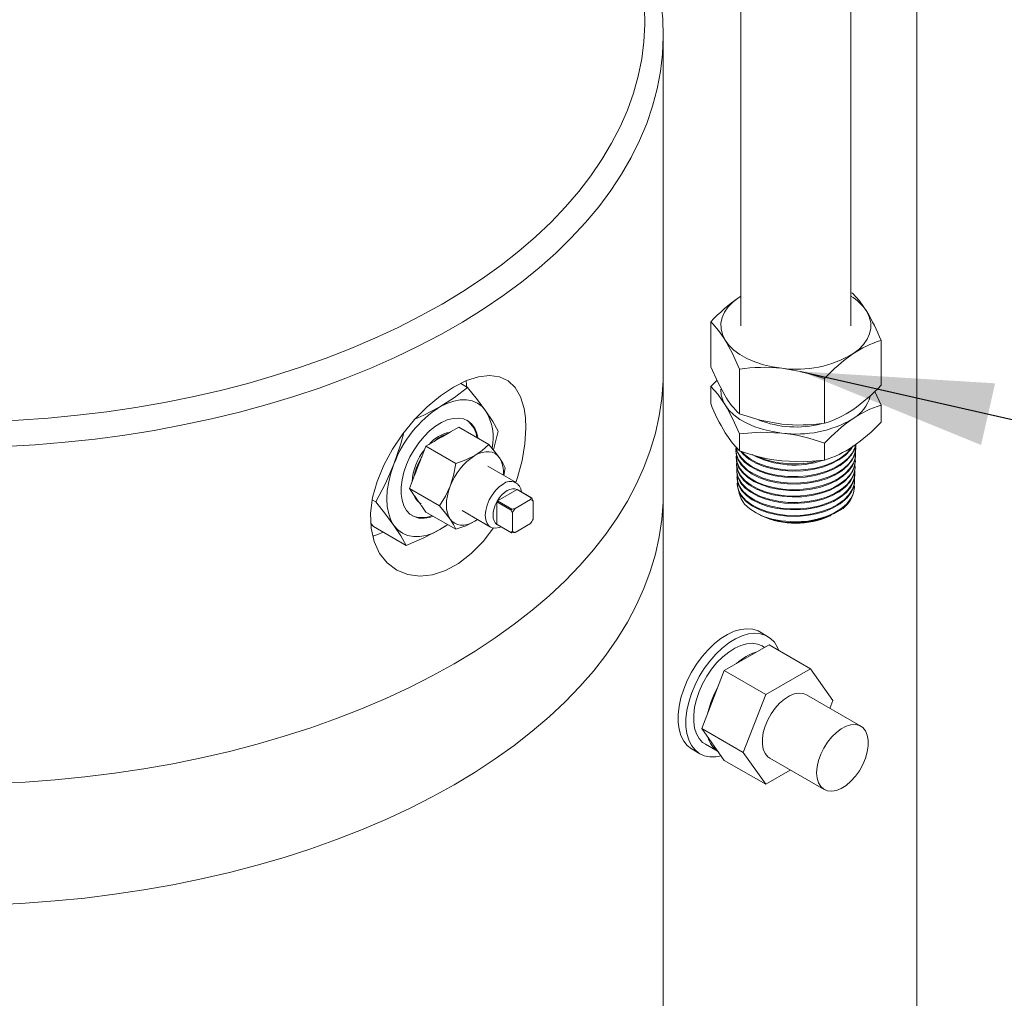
# Model space of a CAD drawing. Header units: millimetres. Extents: x 525 to 29324, y 175 to 20618.
# Tile 62 of 256: x 2605 to 3233, y 15739 to 16363. Entities that reach past the tile are written whole.
import ezdxf

# ---------------------------------------------------------------- set-up
doc = ezdxf.new("R2010")
doc.units = ezdxf.units.MM
doc.linetypes.add('SLD-Continua', pattern=[0])
doc.layers.add('COTAS', color=1, linetype='SLD-Continua')
doc.styles.get("Standard").update_dxf_attribs({"font": 'ARIALN.TTF'})
doc.dimstyles.new('SLDDIMSTYLE0', dxfattribs={"dimtxt": 0.18, "dimasz": 122.5, "dimexe": 0, "dimexo": 0.0625, "dimgap": 0, "dimtad": 0, "dimtih": 1, "dimtoh": 1, "dimdec": 0, "dimrnd": 1e-09, "dimzin": 0, "dimdsep": 46, "dimtxsty": 'Standard', "dimsah": 1, "dimcen": 0.09, "dimadec": 0, "dimazin": 0, "dimtfac": 122.5, "dimtdec": 0, "dimtofl": 0, "dimtmove": 0, "dimatfit": 3, "dimfxl": 1, "dimfrac": 2, "dimtolj": 1, "dimtzin": 0, "dimarcsym": 0})

msp = doc.modelspace()

# ---------------------------------------------------------------- linework, layer by layer
at = {"color": 7, "linetype": 'SLD-Continua', "lineweight": 18, "ltscale": 35}
for p, q in [((3177.08, 18254.45), (3177.08, 15037.99)), ((3134.88, 16167.82), (3134.88, 18230.1)), ((3064.88, 18189.69), (3064.88, 16167.82)), ((3015.36, 16138.17), (3015.36, 16352.75)), ((3064.88, 16186.64), (3063.61, 16185.82)), ((3063.61, 16185.82), (3064.88, 16186.62)), ((3134.88, 16188.82), (3135.89, 16188.51)), ((3045.61, 16141.66), (3045.61, 16170.25)), ((3154.16, 16129.83), (3154.16, 16158.42)), ((3015.36, 16061.04), (3015.36, 16138.17)), ((3063.87, 16111.57), (3063.87, 16140.16)), ((2886.24, 16130.96), (2890.64, 16128.42)), ((3045.61, 16128.97), (3045.61, 16118.16)), ((3118.15, 16105.65), (3118.15, 16134.24)), ((3154.16, 16117.14), (3150.18, 16125.95)), ((3154.16, 16117.14), (3154.16, 16106.33)), ((2885.06, 16103.09), (2904.15, 16092.07)), ((2907.07, 16088.69), (2910.17, 16100.64)), ((3063.87, 16098.88), (3063.87, 16088.07)), ((2864.1, 16091), (2883.19, 16079.98)), ((3118.15, 16092.96), (3118.15, 16082.16)), ((3061.7, 16088.02), (3061.72, 16087.43)), ((3137.96, 16085.3), (3137.99, 16085.89)), ((3138.12, 16089.51), (3138.15, 16090.09)), ((3061.86, 16083.82), (3061.88, 16083.22)), ((3062.02, 16079.61), (3062.04, 16079.02)), ((3137.8, 16081.09), (3137.83, 16081.68)), ((2921.61, 16067.8), (2903.46, 16078.28)), ((2914.63, 16077.16), (2913.69, 16072.37)), ((3062.18, 16075.4), (3062.2, 16074.81)), ((3137.48, 16072.68), (3137.51, 16073.27)), ((3137.64, 16076.89), (3137.67, 16077.48)), ((3062.34, 16071.2), (3062.36, 16070.61)), ((3062.5, 16066.99), (3062.52, 16066.4)), ((3137.32, 16068.47), (3137.34, 16069.06)), ((2853.63, 16063.99), (2872.71, 16052.97)), ((2909.69, 16056.25), (2922.14, 16063.44)), ((2922.14, 16063.44), (2931.22, 16058.2)), ((2931.41, 16058.1), (2922.33, 16063.34)), ((3015.36, 14313.17), (3015.36, 16061.04)), ((3137.16, 16064.27), (3137.18, 16064.86)), ((2829.92, 16056.78), (2832.06, 16055.54)), ((2909.32, 16055.61), (2909.32, 16041.22)), ((2918.39, 16050.37), (2909.32, 16055.61)), ((2909.69, 16056.25), (2918.76, 16051.01)), ((2920.87, 16051.27), (2930.77, 16056.99)), ((2931.22, 16058.2), (2930.77, 16056.99)), ((2931.59, 16057.99), (2932.42, 16056.04)), ((2932.42, 16056.04), (2932.42, 16044.6)), ((2864.1, 16049.08), (2883.19, 16038.06)), ((2887.13, 16049.99), (2905.28, 16039.51)), ((2919.22, 16048.42), (2918.39, 16050.37)), ((2918.76, 16051.01), (2920.87, 16051.27)), ((2919.22, 16048.42), (2919.22, 16036.98)), ((3075.62, 16047.95), (3078.04, 16046.72)), ((3121.72, 16046.72), (3122.39, 16047.06)), ((3124.12, 16047.93), (3124.43, 16048.09)), ((2830.65, 16039.85), (2829.06, 16041.8)), ((2873.02, 16037.93), (2877.95, 16041.09)), ((2896.96, 16044.31), (2895.29, 16043.17)), ((2897.03, 16044.27), (2895.29, 16043.17)), ((2918.39, 16035.98), (2909.32, 16041.22)), ((2909.5, 16041.11), (2918.57, 16035.87)), ((2920.87, 16036.03), (2930.77, 16041.75)), ((2830.65, 16039.85), (2851.59, 16027.76)), ((2919.22, 16036.98), (2918.39, 16035.98)), ((2920.87, 16036.03), (2918.76, 16035.77)), ((3081.87, 15969.82), (3076.92, 15972.68)), ((3081.87, 15969.82), (3076.92, 15972.68)), ((3081.87, 15969.82), (3076.92, 15972.68)), ((3054.24, 15948.01), (3082.82, 15964.51)), ((3054.24, 15948.01), (3082.82, 15964.51)), ((3054.24, 15948.01), (3082.82, 15964.51)), ((3079.95, 15962.85), (3078.37, 15963.76)), ((3079.95, 15962.85), (3078.37, 15963.76)), ((3079.95, 15962.85), (3078.37, 15963.76)), ((3082.82, 15964.51), (3109.22, 15949.27)), ((3082.82, 15964.51), (3109.22, 15949.27)), ((3082.82, 15964.51), (3109.22, 15949.27)), ((3039.96, 15911.18), (3054.24, 15948.01)), ((3039.96, 15911.18), (3054.24, 15948.01)), ((3039.96, 15911.18), (3054.24, 15948.01)), ((3054.24, 15948.01), (3080.64, 15932.77)), ((3054.24, 15948.01), (3080.64, 15932.77)), ((3054.24, 15948.01), (3080.64, 15932.77)), ((3080.64, 15932.77), (3109.22, 15949.27)), ((3080.64, 15932.77), (3109.22, 15949.27)), ((3080.64, 15932.77), (3109.22, 15949.27)), ((3109.22, 15949.27), (3123.51, 15928.94)), ((3109.22, 15949.27), (3123.51, 15928.94)), ((3109.22, 15949.27), (3123.51, 15928.94)), ((3066.35, 15895.94), (3080.64, 15932.77)), ((3066.35, 15895.94), (3080.64, 15932.77)), ((3066.35, 15895.94), (3080.64, 15932.77)), ((3141.25, 15912.64), (3106.6, 15932.65)), ((3141.25, 15912.64), (3106.6, 15932.65)), ((3141.25, 15912.64), (3106.6, 15932.65)), ((3123.51, 15928.94), (3121.59, 15923.99)), ((3123.51, 15928.94), (3121.59, 15923.99)), ((3123.51, 15928.94), (3121.59, 15923.99)), ((3039.96, 15911.18), (3066.35, 15895.94)), ((3054.24, 15890.85), (3039.96, 15911.18)), ((3039.96, 15911.18), (3066.35, 15895.94)), ((3054.24, 15890.85), (3039.96, 15911.18)), ((3039.96, 15911.18), (3066.35, 15895.94)), ((3054.24, 15890.85), (3039.96, 15911.18)), ((3033.75, 15897.91), (3038.7, 15895.06)), ((3033.75, 15897.91), (3038.7, 15895.06)), ((3033.75, 15897.91), (3038.7, 15895.06)), ((3042.2, 15901.12), (3050.32, 15896.43)), ((3042.2, 15901.12), (3050.32, 15896.43)), ((3042.2, 15901.12), (3050.32, 15896.43)), ((3054.24, 15890.85), (3080.64, 15875.61)), ((3054.24, 15890.85), (3080.64, 15875.61)), ((3054.24, 15890.85), (3080.64, 15875.61)), ((3080.64, 15875.61), (3066.35, 15895.94)), ((3080.64, 15875.61), (3066.35, 15895.94)), ((3080.64, 15875.61), (3066.35, 15895.94)), ((3083.27, 15892.23), (3117.91, 15872.23)), ((3083.27, 15892.23), (3117.91, 15872.23)), ((3083.27, 15892.23), (3117.91, 15872.23)), ((3096.35, 15884.68), (3080.64, 15875.61)), ((3096.35, 15884.68), (3080.64, 15875.61)), ((3096.35, 15884.68), (3080.64, 15875.61))]:
    msp.add_line(p, q, dxfattribs=at)
at = {"color": 7, "linetype": 'SLD-Continua', "lineweight": 18, "ltscale": 35, "flags": 128}
for points in [[(2363.73, 16132.89), (2380.99, 16128.22), (2398.58, 16123.99), (2416.47, 16120.2), (2434.62, 16116.85), (2453.01, 16113.96), (2471.59, 16111.52), (2490.34, 16109.55), (2509.22, 16108.05), (2528.19, 16107.02), (2547.22, 16106.45), (2566.28, 16106.37), (2585.32, 16106.75), (2604.32, 16107.6), (2623.24, 16108.93), (2642.04, 16110.72), (2660.69, 16112.98), (2679.16, 16115.7), (2697.4, 16118.88), (2715.39, 16122.5), (2733.1, 16126.57), (2750.49, 16131.07), (2767.52, 16136), (2784.18, 16141.35), (2800.41, 16147.11), (2816.21, 16153.26), (2831.53, 16159.8), (2846.36, 16166.72), (2860.65, 16173.99), (2874.39, 16181.62), (2887.55, 16189.57), (2900.1, 16197.85), (2912.03, 16206.43), (2923.3, 16215.3), (2933.91, 16224.44), (2943.82, 16233.83), (2953.03, 16243.47), (2961.51, 16253.32), (2969.25, 16263.37), (2976.24, 16273.61), (2982.45, 16284.01), (2987.89, 16294.55), (2992.54, 16305.22), (2996.38, 16315.99), (2999.43, 16326.85), (3001.66, 16337.78), (3003.07, 16348.75), (3003.67, 16359.74), (3003.45, 16370.75), (3002.41, 16381.73), (3000.55, 16392.68), (2997.88, 16403.57), (2994.4, 16414.39), (2990.12, 16425.11), (2985.05, 16435.71), (2979.19, 16446.18), (2972.56, 16456.49), (2965.16, 16466.63), (2957.02, 16476.58), (2948.14, 16486.31), (2938.55, 16495.82), (2928.26, 16505.08), (2917.29, 16514.07), (2905.66, 16522.79), (2893.39, 16531.21), (2880.51, 16539.31), (2867.03, 16547.09), (2852.99, 16554.53), (2838.41, 16561.61), (2823.31, 16568.32), (2807.73, 16574.66), (2791.69, 16580.6), (2775.23, 16586.14), (2758.36, 16591.26), (2741.13, 16595.96), (2723.57, 16600.23), (2705.7, 16604.06), (2687.57, 16607.44), (2669.2, 16610.37), (2650.63, 16612.84), (2631.9, 16614.85), (2613.03, 16616.39), (2594.06, 16617.46), (2575.04, 16618.06), (2555.98, 16618.19), (2536.93, 16617.85), (2517.93, 16617.03), (2499, 16615.74), (2480.19, 16613.98), (2461.53, 16611.76), (2443.05, 16609.08), (2424.78, 16605.94), (2406.77, 16602.35), (2389.04, 16598.32), (2371.62, 16593.85), (2354.56, 16588.96), (2337.87, 16583.64), (2321.6, 16577.92), (2305.77, 16571.8), (2290.41, 16565.29), (2275.54, 16558.4), (2261.2, 16551.15), (2247.42, 16543.56), (2234.21, 16535.63), (2221.61, 16527.38), (2209.63, 16518.82), (2198.3, 16509.97), (2187.64, 16500.85), (2177.67, 16491.48), (2168.41, 16481.87), (2159.86, 16472.03), (2152.06, 16461.99), (2145.02, 16451.77), (2138.74, 16441.39), (2133.24, 16430.85), (2128.53, 16420.19), (2124.62, 16409.43), (2121.51, 16398.57), (2119.21, 16387.65), (2117.73, 16376.68), (2117.07, 16365.69), (2117.22, 16354.69), (2118.19, 16343.7), (2119.99, 16332.75), (2122.59, 16321.85), (2126, 16311.03), (2130.22, 16300.3), (2135.23, 16289.69), (2141.03, 16279.21), (2147.6, 16268.88), (2154.93, 16258.73), (2163.01, 16248.76)], [(2882.15, 16538.45), (2888.87, 16534.48), (2901.97, 16526.24), (2914.46, 16517.69), (2926.3, 16508.84), (2937.48, 16499.7), (2947.98, 16490.3), (2957.77, 16480.65), (2966.84, 16470.77), (2975.18, 16460.67), (2982.76, 16450.38), (2989.58, 16439.91), (2995.62, 16429.28), (3000.87, 16418.51), (3005.32, 16407.63), (3008.96, 16396.64), (3011.79, 16385.58), (3013.8, 16374.45), (3014.99, 16363.29), (3015.36, 16352.1), (3014.9, 16340.92), (3013.61, 16329.76), (3011.51, 16318.64), (3008.58, 16307.59), (3004.85, 16296.61), (3000.3, 16285.74), (2994.96, 16274.99), (2988.84, 16264.38), (2981.93, 16253.93), (2974.26, 16243.65), (2965.84, 16233.58), (2956.68, 16223.72), (2946.81, 16214.1), (2936.23, 16204.73), (2924.98, 16195.62), (2913.06, 16186.81), (2900.5, 16178.29), (2887.33, 16170.09), (2873.56, 16162.22), (2859.23, 16154.69), (2844.35, 16147.53), (2828.96, 16140.73), (2813.08, 16134.32), (2796.74, 16128.31), (2779.97, 16122.7), (2762.81, 16117.51), (2745.28, 16112.75), (2727.41, 16108.42), (2709.24, 16104.54), (2690.8, 16101.11), (2672.13, 16098.13), (2653.25, 16095.61), (2634.2, 16093.56), (2615.02, 16091.98), (2595.74, 16090.88), (2576.4, 16090.24), (2557.02, 16090.09), (2537.66, 16090.41), (2518.33, 16091.2), (2499.08, 16092.47), (2479.94, 16094.22), (2460.95, 16096.43), (2442.14, 16099.1), (2423.54, 16102.24), (2405.19, 16105.83), (2387.12, 16109.87)], [(3063.61, 16185.82), (3059.85, 16182.94), (3056.78, 16179.79), (3054.44, 16176.44), (3052.88, 16172.94), (3052.12, 16169.36), (3052.18, 16165.75), (3053.06, 16162.17), (3054.74, 16158.69)], [(3135.89, 16188.51), (3140.37, 16183.67), (3145.02, 16176.95)], [(3136.15, 16149.82), (3139.91, 16152.71), (3142.99, 16155.85), (3145.32, 16159.2), (3146.89, 16162.7), (3147.64, 16166.28), (3147.58, 16169.9), (3146.7, 16173.47), (3145.02, 16176.95)], [(3054.74, 16158.69), (3057.19, 16155.37), (3060.37, 16152.26), (3064.23, 16149.41), (3068.7, 16146.88), (3073.7, 16144.71), (3079.15, 16142.94), (3084.95, 16141.59), (3091.01, 16140.69)], [(3063.87, 16140.16), (3059.4, 16150.06), (3054.74, 16158.69)], [(3045.61, 16141.66), (3050.08, 16131.76), (3054.74, 16123.13)], [(3015.36, 16138.17), (3015.26, 16132.59), (3014.44, 16121.45), (3012.8, 16110.34), (3010.35, 16099.28), (3007.08, 16088.29), (3003.01, 16077.39), (2998.14, 16066.6), (2992.49, 16055.94), (2986.05, 16045.43), (2978.85, 16035.08), (2970.9, 16024.92), (2962.2, 16014.96), (2952.78, 16005.23), (2942.65, 15995.73), (2931.84, 15986.49), (2920.35, 15977.53), (2908.22, 15968.85), (2895.46, 15960.48), (2882.09, 15952.43), (2868.15, 15944.72), (2853.65, 15937.35), (2838.62, 15930.35), (2823.09, 15923.72), (2807.09, 15917.47), (2790.64, 15911.63), (2773.78, 15906.19), (2756.53, 15901.17), (2738.93, 15896.58), (2721.01, 15892.42), (2702.8, 15888.7), (2684.33, 15885.44), (2665.64, 15882.63), (2646.76, 15880.28), (2627.72, 15878.4), (2608.56, 15876.98), (2589.31, 15876.03), (2570.02, 15875.56), (2550.7, 15875.56), (2531.4, 15876.03), (2512.16, 15876.98), (2493, 15878.4), (2473.96, 15880.28), (2455.08, 15882.63), (2436.39, 15885.44), (2417.92, 15888.7), (2399.71, 15892.42), (2381.79, 15896.58), (2364.19, 15901.17), (2346.94, 15906.19), (2330.08, 15911.63), (2313.63, 15917.47), (2297.63, 15923.72), (2282.1, 15930.35), (2267.07, 15937.35), (2252.57, 15944.72), (2238.63, 15952.43), (2225.26, 15960.48), (2212.5, 15968.85), (2200.37, 15977.53), (2188.88, 15986.49), (2178.06, 15995.73), (2167.94, 16005.23), (2158.52, 16014.96), (2149.82, 16024.92), (2141.87, 16035.08), (2134.66, 16045.43), (2128.23, 16055.94), (2122.57, 16066.6), (2117.71, 16077.39), (2113.64, 16088.29), (2110.37, 16099.28), (2107.92, 16110.34), (2106.28, 16121.45), (2105.46, 16132.59), (2105.36, 16138.17)], [(3015.36, 16138.17), (3015.26, 16132.59), (3014.44, 16121.45), (3012.8, 16110.34), (3010.35, 16099.28), (3007.08, 16088.29), (3003.01, 16077.39), (2998.14, 16066.6), (2992.49, 16055.94), (2986.05, 16045.43), (2978.85, 16035.08), (2970.9, 16024.92), (2962.2, 16014.96), (2952.78, 16005.23), (2942.65, 15995.73), (2931.84, 15986.49), (2920.35, 15977.53), (2908.22, 15968.85), (2895.46, 15960.48), (2882.09, 15952.43), (2868.15, 15944.72), (2853.65, 15937.35), (2838.62, 15930.35), (2823.09, 15923.72), (2807.09, 15917.47), (2790.64, 15911.63), (2773.78, 15906.19), (2756.53, 15901.17), (2738.93, 15896.58), (2721.01, 15892.42), (2702.8, 15888.7), (2684.33, 15885.44), (2665.64, 15882.63), (2646.76, 15880.28), (2627.72, 15878.4), (2608.56, 15876.98), (2589.31, 15876.03), (2570.02, 15875.56), (2550.7, 15875.56), (2531.4, 15876.03), (2512.16, 15876.98), (2493, 15878.4), (2473.96, 15880.28), (2455.08, 15882.63), (2436.39, 15885.44), (2417.92, 15888.7), (2399.71, 15892.42), (2381.79, 15896.58), (2364.19, 15901.17), (2346.94, 15906.19), (2330.08, 15911.63), (2313.63, 15917.47), (2297.63, 15923.72), (2282.1, 15930.35), (2267.07, 15937.35), (2252.57, 15944.72), (2238.63, 15952.43), (2225.26, 15960.48), (2212.5, 15968.85), (2200.37, 15977.53), (2188.88, 15986.49), (2178.06, 15995.73), (2167.94, 16005.23), (2158.52, 16014.96), (2149.82, 16024.92), (2141.87, 16035.08), (2134.66, 16045.43), (2128.23, 16055.94), (2122.57, 16066.6), (2117.71, 16077.39), (2113.64, 16088.29), (2110.37, 16099.28), (2107.92, 16110.34), (2106.28, 16121.45), (2105.46, 16132.59), (2105.36, 16138.17)], [(2921.42, 16067.91), (2922.54, 16070.98), (2925.42, 16081.92), (2927.17, 16092.54), (2927.76, 16102.54), (2927.47, 16109.03), (2926.6, 16114.98), (2924.34, 16122.41), (2920.95, 16128.36), (2916.48, 16132.65), (2911, 16135.25), (2904.67, 16136.11), (2897.57, 16135.28), (2890.03, 16132.85), (2882.09, 16128.91)], [(3118.15, 16134.24), (3104.85, 16138.22), (3091.01, 16140.69)], [(2882.09, 16128.91), (2881.71, 16128.68), (2873.27, 16123.06), (2864.89, 16116.11), (2856.8, 16107.96), (2849.29, 16098.88), (2842.7, 16089.16), (2837.16, 16078.97), (2832.94, 16068.64), (2830.12, 16058.35), (2828.85, 16048.33), (2829.15, 16038.89), (2831.09, 16030.25), (2834.55, 16022.74), (2839.41, 16016.62), (2845.47, 16012.07), (2852.45, 16009.27), (2860.14, 16008.27), (2868.27, 16009.13), (2876.6, 16011.82), (2884.94, 16016.36), (2893, 16022.57), (2900.6, 16030.35), (2907.25, 16039.08)], [(2890.18, 16128.69), (2890.05, 16130.15), (2889.73, 16132.75)], [(3049.57, 16132.89), (3048.91, 16132.3), (3045.61, 16128.97)], [(3045.61, 16128.97), (3050.08, 16124.13), (3054.74, 16117.41)], [(2890.64, 16128.42), (2882.29, 16121.98), (2873.02, 16116.05)], [(2902.31, 16113.43), (2896.93, 16120.67), (2890.64, 16128.42)], [(2873.02, 16116.05), (2877.43, 16118.26), (2881.77, 16119.77), (2885.96, 16120.55), (2889.93, 16120.58), (2893.61, 16119.86), (2896.94, 16118.41), (2899.85, 16116.26), (2902.31, 16113.43)], [(3054.74, 16117.41), (3057.19, 16114.09), (3060.37, 16110.98), (3064.23, 16108.13), (3068.7, 16105.6), (3073.7, 16103.43), (3079.15, 16101.66), (3084.95, 16100.31), (3091.01, 16099.41)], [(2873.02, 16116.05), (2862.73, 16110.7), (2857.09, 16108.25)], [(2910.17, 16100.64), (2906.69, 16106.77), (2902.31, 16113.43)], [(3063.87, 16111.57), (3077.17, 16107.59), (3091.01, 16105.12)], [(2897.4, 16095.97), (2896.61, 16099.23), (2895.2, 16102.47), (2893.26, 16105.12), (2890.85, 16107.1), (2888.02, 16108.38), (2884.84, 16108.92), (2881.38, 16108.72), (2877.73, 16107.77), (2873.97, 16106.09), (2870.18, 16103.74), (2866.46, 16100.76), (2862.89, 16097.22), (2859.57, 16093.21), (2856.55, 16088.82), (2853.92, 16084.15), (2851.75, 16079.31), (2850.06, 16074.42), (2848.92, 16069.59), (2848.34, 16064.93), (2848.34, 16060.56), (2848.92, 16056.57), (2850.06, 16053.05), (2851.75, 16050.1), (2853.92, 16047.78), (2856.55, 16046.15), (2859.57, 16045.24), (2862.89, 16045.07), (2866.46, 16045.65), (2868.77, 16046.38)], [(2849.98, 16099.71), (2848.1, 16092.48), (2843.73, 16079.61)], [(2885.06, 16103.09), (2879.75, 16100.12), (2879.19, 16099.79), (2878.12, 16099.18), (2874.5, 16097.09)], [(3063.87, 16088.07), (3059.4, 16092.91), (3054.74, 16099.63)], [(3063.87, 16098.88), (3077.17, 16099.96), (3091.01, 16099.41)], [(2864.1, 16091), (2861.41, 16084.29), (2861.13, 16083.57), (2860.6, 16082.21), (2858.79, 16077.54)], [(2874.5, 16097.09), (2870.88, 16095), (2869.82, 16094.39), (2869.27, 16094.06), (2864.1, 16091)], [(2895.29, 16085.09), (2899.94, 16088.24), (2904.15, 16092.07)], [(2904.15, 16092.07), (2908.08, 16087.51), (2911.01, 16083.68)], [(3061.86, 16090), (3061.72, 16089.36), (3062.01, 16085.71), (3063.35, 16082.24), (3065.79, 16078.86), (3069.11, 16075.84), (3073.41, 16073.12), (3078.33, 16070.92), (3084.02, 16069.18), (3089.99, 16068.05), (3096.42, 16067.5), (3102.77, 16067.59), (3109.22, 16068.3), (3115.23, 16069.6), (3120.98, 16071.52), (3125.97, 16073.9), (3130.36, 16076.81), (3133.77, 16080.02), (3136.3, 16083.61), (3137.75, 16087.3), (3138.15, 16091.18), (3138.01, 16091.92)], [(3138.01, 16091.92), (3137.26, 16088.96), (3135.21, 16085.25), (3132.22, 16081.88), (3128.22, 16078.76), (3123.53, 16076.15), (3118.04, 16073.97), (3112.18, 16072.39), (3105.81, 16071.38), (3099.45, 16071.01), (3092.92, 16071.26), (3086.77, 16072.12), (3080.82, 16073.6), (3075.58, 16075.57), (3070.88, 16078.1), (3067.13, 16080.96), (3064.21, 16084.24), (3062.38, 16087.65), (3061.79, 16090.32)], [(3061.89, 16090.13), (3062.78, 16087.23), (3064.91, 16083.88), (3068.1, 16080.69), (3072.1, 16077.93), (3077.01, 16075.54), (3082.42, 16073.7), (3088.5, 16072.39), (3094.72, 16071.7), (3101.27, 16071.63), (3107.61, 16072.17), (3113.9, 16073.36), (3119.63, 16075.1), (3124.95, 16077.43), (3129.43, 16080.16), (3133.18, 16083.39), (3135.9, 16086.83), (3137.66, 16090.6), (3137.9, 16092.01)], [(3136.24, 16090.99), (3134.78, 16088.65), (3131.47, 16085.25), (3127.37, 16082.29), (3122.36, 16079.71), (3116.86, 16077.7), (3110.71, 16076.21), (3104.44, 16075.36), (3097.85, 16075.12), (3091.51, 16075.51), (3085.23, 16076.54), (3079.54, 16078.12), (3074.26, 16080.28), (3069.86, 16082.85), (3066.19, 16085.89), (3064.72, 16087.73)], [(2883.19, 16079.98), (2889.53, 16082.27), (2895.29, 16085.09)], [(2895.29, 16085.09), (2897.66, 16086.28), (2899.99, 16087.09), (2902.24, 16087.5), (2904.37, 16087.52), (2906.34, 16087.14), (2908.13, 16086.36), (2909.69, 16085.2), (2911.01, 16083.68)], [(3138.12, 16089.51), (3138.12, 16089.46), (3137.4, 16085.59), (3135.65, 16081.95), (3132.82, 16078.44), (3129.14, 16075.33), (3124.52, 16072.55), (3119.34, 16070.32), (3113.45, 16068.57), (3107.34, 16067.45), (3100.85, 16066.92), (3094.51, 16067.02), (3088.15, 16067.76), (3082.29, 16069.06), (3076.77, 16070.96), (3072.06, 16073.3), (3068.01, 16076.15), (3064.97, 16079.25), (3062.85, 16082.7), (3061.83, 16086.2), (3061.84, 16087.43)], [(3062.04, 16085.49), (3061.85, 16084.2), (3062.39, 16080.68), (3064.03, 16077.16), (3066.63, 16073.95), (3070.26, 16070.95), (3074.62, 16068.42), (3079.83, 16066.29), (3085.46, 16064.74), (3091.67, 16063.73), (3097.94, 16063.35), (3104.44, 16063.59), (3110.64, 16064.44), (3116.7, 16065.92), (3122.13, 16067.91), (3127.07, 16070.47), (3131.12, 16073.39), (3134.38, 16076.75), (3136.58, 16080.29), (3137.8, 16084.1), (3137.92, 16087.86), (3137.86, 16088.07)], [(3137.88, 16085.3), (3137.52, 16082.32), (3135.97, 16078.56), (3133.45, 16075.09), (3129.9, 16071.83), (3125.6, 16069.04), (3120.44, 16066.63), (3114.85, 16064.82), (3108.67, 16063.53), (3102.42, 16062.87), (3095.91, 16062.83), (3089.7, 16063.4), (3083.61, 16064.6), (3078.14, 16066.32), (3073.15, 16068.61), (3069.04, 16071.27), (3065.7, 16074.38), (3063.42, 16077.67), (3062.12, 16081.23), (3062.01, 16083.23)], [(3065.22, 16087.66), (3067.05, 16085.64), (3070.96, 16082.7), (3075.57, 16080.24), (3081.01, 16078.22), (3086.83, 16076.79), (3093.19, 16075.93), (3099.57, 16075.7), (3106.14, 16076.11), (3112.35, 16077.12), (3118.39, 16078.76), (3123.74, 16080.91), (3128.55, 16083.62), (3132.43, 16086.68), (3135.49, 16090.16), (3135.65, 16090.46)], [(2843.73, 16079.61), (2838.34, 16067.32), (2832.06, 16055.54)], [(2843.73, 16040.55), (2841.77, 16044), (2840.35, 16048.02), (2839.48, 16052.53), (2839.19, 16057.46), (2839.48, 16062.73), (2840.35, 16068.24), (2841.77, 16073.9), (2843.73, 16079.61)], [(2879.57, 16065.54), (2881.69, 16072.28), (2883.19, 16079.98)], [(2911.01, 16083.68), (2913.13, 16080.32), (2914.63, 16077.16)], [(3062.18, 16081.07), (3062.04, 16079.16), (3062.87, 16075.57), (3064.71, 16072.2), (3067.62, 16068.98), (3071.35, 16066.17), (3076.01, 16063.68), (3081.21, 16061.75), (3087.09, 16060.3), (3093.17, 16059.47), (3099.62, 16059.24), (3105.9, 16059.62), (3112.19, 16060.64), (3117.96, 16062.22), (3123.37, 16064.39), (3127.98, 16066.98), (3131.92, 16070.07), (3134.84, 16073.4), (3136.85, 16077.07), (3137.76, 16080.79), (3137.66, 16083.47)], [(3137.67, 16081.1), (3137.55, 16078.95), (3136.29, 16075.27), (3133.94, 16071.67), (3130.71, 16068.43), (3126.5, 16065.47), (3121.66, 16063.04), (3116.05, 16061.04), (3110.15, 16059.66), (3103.78, 16058.85), (3097.49, 16058.67), (3091.08, 16059.11), (3085.11, 16060.13), (3079.38, 16061.77), (3074.39, 16063.87), (3070, 16066.5), (3066.56, 16069.43), (3063.99, 16072.75), (3062.49, 16076.17), (3062.13, 16079.02)], [(3062.31, 16077.64), (3062.3, 16077.63), (3062.31, 16074.02), (3063.37, 16070.57), (3065.51, 16067.17), (3068.56, 16064.12), (3072.59, 16061.34), (3077.28, 16059.05), (3082.76, 16057.19), (3088.56, 16055.93), (3094.85, 16055.23), (3101.11, 16055.16), (3107.52, 16055.71), (3113.54, 16056.84), (3119.33, 16058.6), (3124.43, 16060.82), (3128.96, 16063.59), (3132.55, 16066.67), (3135.31, 16070.15), (3137, 16073.76), (3137.67, 16077.58), (3137.53, 16078.88)], [(3118.15, 16082.16), (3104.85, 16081.07), (3091.01, 16081.62)], [(2858.79, 16077.54), (2856.97, 16072.87), (2856.45, 16071.5), (2856.17, 16070.78), (2853.63, 16063.99)], [(3137.53, 16076.89), (3137.54, 16075.67), (3136.5, 16071.88), (3134.46, 16068.34), (3131.36, 16064.96), (3127.47, 16062), (3122.68, 16059.4), (3117.38, 16057.35), (3111.42, 16055.8), (3105.32, 16054.87), (3098.87, 16054.54), (3092.64, 16054.83), (3086.44, 16055.74), (3080.8, 16057.2), (3075.54, 16059.23), (3071.11, 16061.68), (3067.38, 16064.6), (3064.67, 16067.75), (3062.89, 16071.21), (3062.2, 16074.7), (3062.22, 16074.81)], [(3062.51, 16073.15), (3062.36, 16072.48), (3062.63, 16069), (3063.98, 16065.49), (3066.3, 16062.26), (3069.65, 16059.21), (3073.75, 16056.61), (3078.73, 16054.38), (3084.16, 16052.72), (3090.2, 16051.57), (3096.35, 16051.05), (3102.77, 16051.13), (3108.94, 16051.81), (3115.02, 16053.12), (3120.51, 16054.95), (3125.57, 16057.35), (3129.76, 16060.14), (3133.22, 16063.38), (3135.65, 16066.81), (3137.12, 16070.54), (3137.51, 16074.26), (3137.37, 16075.04)], [(3137.43, 16072.68), (3137.46, 16072.29), (3136.69, 16068.6), (3134.84, 16064.93), (3132.06, 16061.59), (3128.27, 16058.47), (3123.8, 16055.85), (3118.51, 16053.62), (3112.84, 16052), (3106.64, 16050.91), (3100.43, 16050.45), (3094.02, 16050.6), (3087.96, 16051.34), (3082.07, 16052.7), (3076.84, 16054.56), (3072.13, 16056.96), (3068.33, 16059.71), (3065.33, 16062.87), (3063.38, 16066.18), (3062.43, 16069.73), (3062.46, 16070.61)], [(2912.08, 16039.62), (2910.87, 16039.17), (2908.43, 16038.74), (2906.24, 16039.07), (2904.41, 16040.13), (2903.04, 16041.86), (2902.18, 16044.19), (2901.89, 16046.99), (2902.18, 16050.12), (2903.04, 16053.43), (2904.41, 16056.76), (2906.24, 16059.92), (2908.43, 16062.78), (2910.87, 16065.17), (2913.44, 16066.99)], [(3062.68, 16068.77), (3062.52, 16066.54), (3063.34, 16063), (3065.16, 16059.68), (3068.03, 16056.5), (3071.72, 16053.72), (3076.32, 16051.27), (3081.45, 16049.36), (3087.26, 16047.94), (3092.88, 16047.15), (3098.83, 16046.89), (3104.65, 16047.16), (3110.5, 16047.97), (3116.29, 16049.38), (3121.79, 16051.39), (3126.52, 16053.83), (3130.61, 16056.79), (3133.74, 16060), (3135.98, 16063.58), (3137.15, 16067.22), (3137.27, 16071.03), (3137.23, 16071.19)], [(3137.26, 16068.48), (3136.79, 16065.2), (3135.23, 16061.62), (3132.61, 16058.13), (3128.15, 16054.32), (3123.69, 16051.7), (3118.42, 16049.5), (3112.78, 16047.87), (3106.61, 16046.79), (3100.42, 16046.33), (3094.04, 16046.48), (3088.01, 16047.22), (3082.14, 16048.58), (3076.94, 16050.43), (3072.24, 16052.82), (3068.46, 16055.55), (3065.47, 16058.7), (3063.53, 16061.99), (3062.59, 16065.53), (3062.62, 16066.4)], [(3099, 16042.77), (3107.43, 16043.36), (3113.37, 16044.48), (3119.09, 16046.21), (3124.12, 16048.41), (3128.6, 16051.15), (3132.14, 16054.19), (3134.86, 16057.63), (3136.53, 16061.19), (3137.19, 16064.96), (3137, 16066.68)], [(3015.36, 16061.04), (3015.26, 16055.46), (3014.44, 16044.32), (3012.8, 16033.21), (3010.35, 16022.15), (3007.08, 16011.16), (3003.01, 16000.26), (2998.14, 15989.47), (2992.49, 15978.81), (2986.05, 15968.3), (2978.85, 15957.95), (2970.9, 15947.79), (2962.2, 15937.83), (2952.78, 15928.1), (2942.65, 15918.6), (2931.84, 15909.37), (2920.35, 15900.4), (2908.22, 15891.73), (2895.46, 15883.36), (2882.09, 15875.31), (2868.15, 15867.59), (2853.65, 15860.22), (2838.62, 15853.22), (2823.09, 15846.59), (2807.09, 15840.34), (2790.64, 15834.5), (2773.78, 15829.06), (2756.53, 15824.04), (2738.93, 15819.45), (2721.01, 15815.29), (2702.8, 15811.57), (2684.33, 15808.31), (2665.64, 15805.5), (2646.76, 15803.15), (2627.72, 15801.27), (2608.56, 15799.85), (2589.31, 15798.9), (2570.02, 15798.43), (2550.7, 15798.43), (2531.4, 15798.9), (2512.16, 15799.85), (2493, 15801.27), (2473.96, 15803.15), (2455.08, 15805.5), (2436.39, 15808.31), (2417.92, 15811.57), (2399.71, 15815.29), (2381.79, 15819.45), (2364.19, 15824.04), (2346.94, 15829.06), (2330.08, 15834.5), (2313.63, 15840.34), (2297.63, 15846.59), (2282.1, 15853.22), (2267.07, 15860.22), (2252.57, 15867.59), (2238.63, 15875.31), (2225.26, 15883.36), (2212.5, 15891.73), (2200.37, 15900.4), (2188.88, 15909.37), (2178.06, 15918.6), (2167.94, 15928.1), (2158.52, 15937.83), (2149.82, 15947.79), (2141.87, 15957.95), (2134.66, 15968.3), (2128.23, 15978.81), (2122.57, 15989.47), (2117.71, 16000.26), (2113.64, 16011.16), (2110.37, 16022.15), (2107.92, 16033.21), (2106.28, 16044.32), (2105.46, 16055.46), (2105.36, 16061.04)], [(2882.09, 15875.31), (2868.15, 15867.59), (2853.65, 15860.22), (2838.62, 15853.22), (2823.09, 15846.59), (2807.09, 15840.34), (2790.64, 15834.5), (2773.78, 15829.06), (2756.53, 15824.04), (2738.93, 15819.45), (2721.01, 15815.29), (2702.8, 15811.57), (2684.33, 15808.31), (2665.64, 15805.5), (2646.76, 15803.15), (2627.72, 15801.27), (2608.56, 15799.85), (2589.31, 15798.9), (2570.02, 15798.43), (2550.7, 15798.43), (2531.4, 15798.9), (2512.16, 15799.85), (2493, 15801.27), (2473.96, 15803.15), (2455.08, 15805.5), (2436.39, 15808.31), (2417.92, 15811.57), (2399.71, 15815.29), (2381.79, 15819.45), (2364.19, 15824.04), (2346.94, 15829.06), (2330.08, 15834.5), (2313.63, 15840.34), (2297.63, 15846.59), (2282.1, 15853.22), (2267.07, 15860.22), (2252.57, 15867.59), (2238.63, 15875.31), (2225.26, 15883.36), (2212.5, 15891.73), (2200.37, 15900.4), (2188.88, 15909.37), (2178.06, 15918.6), (2167.94, 15928.1), (2158.52, 15937.83), (2149.82, 15947.79), (2141.87, 15957.95), (2134.66, 15968.3), (2128.23, 15978.81), (2122.57, 15989.47), (2117.71, 16000.26), (2113.64, 16011.16), (2110.37, 16022.15), (2107.92, 16033.21), (2106.28, 16044.32), (2105.46, 16055.46), (2105.36, 16061.04)], [(2853.63, 16063.99), (2856.17, 16060.31), (2856.45, 16059.91), (2856.97, 16059.16), (2858.79, 16056.58)], [(2872.71, 16052.97), (2876.64, 16059.26), (2879.57, 16065.54)], [(2879.57, 16044.58), (2878.52, 16046.43), (2877.76, 16048.59), (2877.3, 16051.01), (2877.14, 16053.65), (2877.3, 16056.48), (2877.76, 16059.44), (2878.52, 16062.47), (2879.57, 16065.54)], [(3015.36, 16061.04), (3015.26, 16055.46), (3014.44, 16044.32), (3012.8, 16033.21), (3010.35, 16022.15), (3007.08, 16011.16), (3003.01, 16000.26), (2998.14, 15989.47), (2992.49, 15978.81), (2986.05, 15968.3), (2978.85, 15957.95), (2970.9, 15947.79), (2962.2, 15937.83), (2952.78, 15928.1), (2942.65, 15918.6), (2931.84, 15909.37), (2920.35, 15900.4), (2908.22, 15891.73), (2895.46, 15883.36), (2882.09, 15875.31)], [(2909.69, 16056.25), (2911.04, 16058.25), (2912.57, 16060.03), (2914.21, 16061.53), (2915.92, 16062.7), (2917.62, 16063.5), (2919.27, 16063.9), (2920.79, 16063.88), (2922.14, 16063.44)], [(3099, 16042.77), (3090.63, 16043.42), (3084.77, 16044.59), (3079.34, 16046.31), (3074.52, 16048.53), (3070.44, 16051.18), (3067.23, 16054.18), (3064.96, 16057.45), (3063.72, 16060.87), (3063.66, 16061.77)], [(2832.06, 16055.54), (2838.34, 16047.79), (2843.73, 16040.55)], [(2858.79, 16056.58), (2860.6, 16054), (2861.13, 16053.25), (2861.41, 16052.85), (2864.1, 16049.08)], [(2909.32, 16041.22), (2908.26, 16042.18), (2907.48, 16043.49), (2907, 16045.11), (2906.84, 16046.99), (2907, 16049.05), (2907.48, 16051.23), (2908.26, 16053.44), (2909.32, 16055.61)], [(2879.57, 16044.58), (2876.64, 16048.41), (2872.71, 16052.97)], [(2877.87, 16041.13), (2877.43, 16040.81), (2873.02, 16037.93)], [(2895.29, 16043.17), (2892.92, 16041.98), (2890.59, 16041.18), (2888.35, 16040.76), (2886.22, 16040.74), (2884.24, 16041.13), (2882.46, 16041.9), (2880.89, 16043.06), (2879.57, 16044.58)], [(2883.19, 16038.06), (2881.69, 16041.22), (2879.57, 16044.58)], [(2895.29, 16043.17), (2889.53, 16040.36), (2883.19, 16038.06)], [(3104.73, 16042.33), (3113.51, 16043.95), (3114.9, 16044.47)], [(2830.24, 16033.61), (2832.84, 16034.54), (2836.83, 16036.28)], [(2873.02, 16037.93), (2868.6, 16035.72), (2864.26, 16034.21), (2860.07, 16033.43), (2856.11, 16033.4), (2852.43, 16034.12), (2849.1, 16035.56), (2846.18, 16037.72), (2843.73, 16040.55)], [(2843.73, 16040.55), (2848.1, 16033.89), (2851.59, 16027.76)], [(2851.59, 16027.76), (2862.73, 16032.58), (2873.02, 16037.93)], [(3033.75, 15897.91), (3033.38, 15898.14), (3030.64, 15900.32), (3028.38, 15903.19), (3026.65, 15906.68), (3025.48, 15910.73), (3024.88, 15915.26), (3024.88, 15920.18), (3025.48, 15925.39), (3026.65, 15930.8), (3028.38, 15936.29), (3030.64, 15941.76), (3033.38, 15947.11), (3036.54, 15952.22), (3040.07, 15957.01), (3043.9, 15961.38), (3047.95, 15965.24), (3052.14, 15968.51), (3056.4, 15971.14), (3060.63, 15973.07), (3064.77, 15974.27), (3068.72, 15974.7), (3072.4, 15974.37), (3075.76, 15973.28), (3076.92, 15972.68)], [(3033.75, 15897.91), (3033.38, 15898.14), (3030.64, 15900.32), (3028.38, 15903.19), (3026.65, 15906.68), (3025.48, 15910.73), (3024.88, 15915.26), (3024.88, 15920.18), (3025.48, 15925.39), (3026.65, 15930.8), (3028.38, 15936.29), (3030.64, 15941.76), (3033.38, 15947.11), (3036.54, 15952.22), (3040.07, 15957.01), (3043.9, 15961.38), (3047.95, 15965.24), (3052.14, 15968.51), (3056.4, 15971.14), (3060.63, 15973.07), (3064.77, 15974.27), (3068.72, 15974.7), (3072.4, 15974.37), (3075.76, 15973.28), (3076.92, 15972.68)], [(3033.75, 15897.91), (3033.38, 15898.14), (3030.64, 15900.32), (3028.38, 15903.19), (3026.65, 15906.68), (3025.48, 15910.73), (3024.88, 15915.26), (3024.88, 15920.18), (3025.48, 15925.39), (3026.65, 15930.8), (3028.38, 15936.29), (3030.64, 15941.76), (3033.38, 15947.11), (3036.54, 15952.22), (3040.07, 15957.01), (3043.9, 15961.38), (3047.95, 15965.24), (3052.14, 15968.51), (3056.4, 15971.14), (3060.63, 15973.07), (3064.77, 15974.27), (3068.72, 15974.7), (3072.4, 15974.37), (3075.76, 15973.28), (3076.92, 15972.68)], [(3052.18, 15893.78), (3048.85, 15893.16), (3045.02, 15893.1), (3041.49, 15893.82), (3038.33, 15895.28), (3035.59, 15897.47), (3033.33, 15900.33), (3031.6, 15903.83), (3030.43, 15907.88), (3029.83, 15912.4), (3029.83, 15917.32), (3030.43, 15922.53), (3031.6, 15927.94), (3033.33, 15933.43), (3035.59, 15938.9), (3038.33, 15944.25), (3041.49, 15949.37), (3045.02, 15954.16), (3048.85, 15958.52), (3052.9, 15962.38), (3057.09, 15965.65), (3061.35, 15968.28), (3065.58, 15970.21), (3069.72, 15971.41), (3073.66, 15971.85), (3077.35, 15971.52), (3080.71, 15970.42), (3083.67, 15968.6), (3086.17, 15966.06), (3088.17, 15962.87), (3089.01, 15960.93)], [(3052.18, 15893.78), (3048.85, 15893.16), (3045.02, 15893.1), (3041.49, 15893.82), (3038.33, 15895.28), (3035.59, 15897.47), (3033.33, 15900.33), (3031.6, 15903.83), (3030.43, 15907.88), (3029.83, 15912.4), (3029.83, 15917.32), (3030.43, 15922.53), (3031.6, 15927.94), (3033.33, 15933.43), (3035.59, 15938.9), (3038.33, 15944.25), (3041.49, 15949.37), (3045.02, 15954.16), (3048.85, 15958.52), (3052.9, 15962.38), (3057.09, 15965.65), (3061.35, 15968.28), (3065.58, 15970.21), (3069.72, 15971.41), (3073.66, 15971.85), (3077.35, 15971.52), (3080.71, 15970.42), (3083.67, 15968.6), (3086.17, 15966.06), (3088.17, 15962.87), (3089.01, 15960.93)], [(3052.18, 15893.78), (3048.85, 15893.16), (3045.02, 15893.1), (3041.49, 15893.82), (3038.33, 15895.28), (3035.59, 15897.47), (3033.33, 15900.33), (3031.6, 15903.83), (3030.43, 15907.88), (3029.83, 15912.4), (3029.83, 15917.32), (3030.43, 15922.53), (3031.6, 15927.94), (3033.33, 15933.43), (3035.59, 15938.9), (3038.33, 15944.25), (3041.49, 15949.37), (3045.02, 15954.16), (3048.85, 15958.52), (3052.9, 15962.38), (3057.09, 15965.65), (3061.35, 15968.28), (3065.58, 15970.21), (3069.72, 15971.41), (3073.66, 15971.85), (3077.35, 15971.52), (3080.71, 15970.42), (3083.67, 15968.6), (3086.17, 15966.06), (3088.17, 15962.87), (3089.01, 15960.93)], [(3042.2, 15901.12), (3040.46, 15902.34), (3038.24, 15904.74), (3036.53, 15907.78), (3035.37, 15911.38), (3034.78, 15915.48), (3034.78, 15919.96), (3035.37, 15924.73), (3036.53, 15929.68), (3038.24, 15934.7), (3040.46, 15939.66), (3043.14, 15944.45), (3046.21, 15948.97), (3049.6, 15953.11), (3053.24, 15956.77), (3057.05, 15959.87), (3060.93, 15962.33), (3064.79, 15964.11), (3068.55, 15965.16), (3072.12, 15965.45), (3075.41, 15964.98), (3078.36, 15963.77), (3078.37, 15963.76)], [(3042.2, 15901.12), (3040.46, 15902.34), (3038.24, 15904.74), (3036.53, 15907.78), (3035.37, 15911.38), (3034.78, 15915.48), (3034.78, 15919.96), (3035.37, 15924.73), (3036.53, 15929.68), (3038.24, 15934.7), (3040.46, 15939.66), (3043.14, 15944.45), (3046.21, 15948.97), (3049.6, 15953.11), (3053.24, 15956.77), (3057.05, 15959.87), (3060.93, 15962.33), (3064.79, 15964.11), (3068.55, 15965.16), (3072.12, 15965.45), (3075.41, 15964.98), (3078.36, 15963.77), (3078.37, 15963.76)], [(3042.2, 15901.12), (3040.46, 15902.34), (3038.24, 15904.74), (3036.53, 15907.78), (3035.37, 15911.38), (3034.78, 15915.48), (3034.78, 15919.96), (3035.37, 15924.73), (3036.53, 15929.68), (3038.24, 15934.7), (3040.46, 15939.66), (3043.14, 15944.45), (3046.21, 15948.97), (3049.6, 15953.11), (3053.24, 15956.77), (3057.05, 15959.87), (3060.93, 15962.33), (3064.79, 15964.11), (3068.55, 15965.16), (3072.12, 15965.45), (3075.41, 15964.98), (3078.36, 15963.77), (3078.37, 15963.76)], [(3083.27, 15892.23), (3081.96, 15893.17), (3080.27, 15895.24), (3079.1, 15897.93), (3078.51, 15901.15), (3078.51, 15904.77), (3079.1, 15908.67), (3080.27, 15912.7), (3081.96, 15916.73), (3084.13, 15920.6), (3086.68, 15924.18), (3089.54, 15927.33), (3092.58, 15929.94), (3095.72, 15931.92), (3098.82, 15933.2), (3101.79, 15933.73), (3104.5, 15933.48), (3106.6, 15932.65)], [(3083.27, 15892.23), (3081.96, 15893.17), (3080.27, 15895.24), (3079.1, 15897.93), (3078.51, 15901.15), (3078.51, 15904.77), (3079.1, 15908.67), (3080.27, 15912.7), (3081.96, 15916.73), (3084.13, 15920.6), (3086.68, 15924.18), (3089.54, 15927.33), (3092.58, 15929.94), (3095.72, 15931.92), (3098.82, 15933.2), (3101.79, 15933.73), (3104.5, 15933.48), (3106.6, 15932.65)], [(3083.27, 15892.23), (3081.96, 15893.17), (3080.27, 15895.24), (3079.1, 15897.93), (3078.51, 15901.15), (3078.51, 15904.77), (3079.1, 15908.67), (3080.27, 15912.7), (3081.96, 15916.73), (3084.13, 15920.6), (3086.68, 15924.18), (3089.54, 15927.33), (3092.58, 15929.94), (3095.72, 15931.92), (3098.82, 15933.2), (3101.79, 15933.73), (3104.5, 15933.48), (3106.6, 15932.65)], [(3113.38, 15886.69), (3113.08, 15882.91), (3113.38, 15879.48), (3114.26, 15876.51), (3115.7, 15874.12), (3117.64, 15872.4), (3120.01, 15871.39), (3122.73, 15871.15), (3125.69, 15871.68), (3128.8, 15872.95), (3131.93, 15874.93), (3134.98, 15877.55), (3137.83, 15880.7), (3140.38, 15884.27), (3142.55, 15888.15), (3144.25, 15892.17), (3145.41, 15896.21), (3146, 15900.11), (3146, 15903.73), (3145.41, 15906.94), (3144.25, 15909.63), (3142.55, 15911.7), (3140.38, 15913.07), (3137.83, 15913.7), (3134.98, 15913.56), (3131.93, 15912.65), (3128.8, 15911.01), (3125.69, 15908.71), (3122.73, 15905.81), (3120.01, 15902.43), (3117.64, 15898.69), (3115.7, 15894.72), (3114.26, 15890.68), (3113.38, 15886.69)], [(3113.38, 15886.69), (3113.08, 15882.91), (3113.38, 15879.48), (3114.26, 15876.51), (3115.7, 15874.12), (3117.64, 15872.4), (3120.01, 15871.39), (3122.73, 15871.15), (3125.69, 15871.68), (3128.8, 15872.95), (3131.93, 15874.93), (3134.98, 15877.55), (3137.83, 15880.7), (3140.38, 15884.27), (3142.55, 15888.15), (3144.25, 15892.17), (3145.41, 15896.21), (3146, 15900.11), (3146, 15903.73), (3145.41, 15906.94), (3144.25, 15909.63), (3142.55, 15911.7), (3140.38, 15913.07), (3137.83, 15913.7), (3134.98, 15913.56), (3131.93, 15912.65), (3128.8, 15911.01), (3125.69, 15908.71), (3122.73, 15905.81), (3120.01, 15902.43), (3117.64, 15898.69), (3115.7, 15894.72), (3114.26, 15890.68), (3113.38, 15886.69)], [(3113.38, 15886.69), (3113.08, 15882.91), (3113.38, 15879.48), (3114.26, 15876.51), (3115.7, 15874.12), (3117.64, 15872.4), (3120.01, 15871.39), (3122.73, 15871.15), (3125.69, 15871.68), (3128.8, 15872.95), (3131.93, 15874.93), (3134.98, 15877.55), (3137.83, 15880.7), (3140.38, 15884.27), (3142.55, 15888.15), (3144.25, 15892.17), (3145.41, 15896.21), (3146, 15900.11), (3146, 15903.73), (3145.41, 15906.94), (3144.25, 15909.63), (3142.55, 15911.7), (3140.38, 15913.07), (3137.83, 15913.7), (3134.98, 15913.56), (3131.93, 15912.65), (3128.8, 15911.01), (3125.69, 15908.71), (3122.73, 15905.81), (3120.01, 15902.43), (3117.64, 15898.69), (3115.7, 15894.72), (3114.26, 15890.68), (3113.38, 15886.69)]]:
    msp.add_lwpolyline(points, dxfattribs=at)
at = {"color": 7, "linetype": 'SLD-Continua', "lineweight": 18, "ltscale": 1225}
for centre, radius, start, end in [((3131.8, 16088.82), 118.57, 125.10204, 136.626), ((3118.88, 16159.75), 31.29, 33.35431, 59.25719), ((3029.01, 16108.27), 134.82, 21.83605, 30.62551), ((3006.86, 16130.24), 55.69, 30.71626, 45.91416), ((3173.94, 16093.86), 67.52, 107.03393, 124.02766), ((3100.42, 16210.3), 70.25, 262.29893, 300.572), ((3204.29, 16052.87), 118.5, 125.1005, 136.63104), ((3079.57, 16031.48), 109.81, 84.02218, 98.22105), ((3072.82, 16205.66), 111.2, 304.71877, 317.00926), ((3069.34, 16126.66), 17.28, 177.68268, 212.36234), ((3102.62, 16151.57), 55.7, 210.71633, 225.9141), ((3124.02, 16129.46), 24.19, 300.10816, 344.21588), ((3170.75, 16168.31), 134.82, 201.83599, 210.62558), ((2938.73, 16048.73), 134.82, 21.83599, 30.62558), ((3173.95, 16052.55), 67.56, 107.03792, 124.02368), ((2912.61, 16054.23), 73.41, 122.63756, 159.77305), ((2872.36, 16096.11), 34.6, 349.64022, 30.02929), ((3098.33, 16170.29), 67.61, 287.04694, 304.01742), ((2880.99, 16094.78), 15.67, 6.11911, 54.46788), ((3099.99, 16168.44), 65.19, 248.7645, 284.19235), ((3100.42, 16169.02), 70.25, 262.29893, 300.572), ((3102.44, 16214.36), 109.83, 264.02367, 278.21946), ((3204.4, 16011.46), 118.67, 125.1088, 136.62274), ((3072.86, 16182.11), 111.14, 304.71539, 317.01264), ((2882.74, 16078.81), 21.33, 99.27419, 141.07793), ((2885.79, 16076.55), 23.9, 110.31701, 131.17958), ((3077.52, 15982.25), 117.93, 69.84695, 83.43074), ((2890.94, 16066.15), 35.78, 140.84045, 176.40588), ((2916.54, 16051.91), 39.4, 122.64023, 159.76911), ((3104.51, 16198.81), 117.96, 249.84863, 263.42801), ((3098.92, 16136.97), 57.95, 242.34534, 288.77571), ((3098.81, 16140.03), 60.31, 246.09102, 285.38203), ((3098.31, 16146.83), 67.64, 287.05089, 304.01347), ((2895.28, 16063.58), 39.61, 151.08634, 167.94803), ((2896.03, 16074.71), 17.46, 352.9239, 30.92437), ((2917.92, 16061.61), 7, 1.95386, 129.77252), ((2865.15, 16062.72), 9.16, 197.50268, 232.69271), ((2920.53, 16060.25), 3.58, 59.74257, 63.17346), ((3119.7, 16065.44), 17.38, 298.80897, 356.16337), ((2866.37, 16062.61), 9.9, 205.10362, 237.04094), ((2924.92, 16047.02), 17.81, 148.78839, 151.17866), ((2929.68, 16053.2), 3.94, 46.0215, 73.97077), ((2929.33, 16054.5), 4.15, 57.05005, 62.97232), ((2933.99, 16041.79), 17.8, 148.78811, 151.17895), ((2937.54, 16039.74), 20.28, 145.33113, 154.66588), ((3099.47, 16097.07), 54.76, 248.03515, 296.6375), ((3101.11, 16095.09), 52.36, 267.69506, 301.00677), ((3101.79, 16088.06), 45.82, 273.67171, 296.68485), ((2861.6, 16061.2), 15.68, 245.5528, 293.87303), ((2910.58, 16043.09), 2.26, 235.84161, 241.30189), ((2914.09, 16053.28), 20.28, 325.33105, 334.66588), ((3099.88, 16093.22), 51.37, 244.83715, 295.16285), ((3099.73, 16095.5), 53.41, 247.14345, 275.3712), ((2920.55, 16039.3), 3.96, 236.90249, 243.11939), ((2921.95, 16039.82), 3.94, 226.02168, 253.97059), ((3084.81, 15928.06), 33.4, 107.12779, 132.86645), ((3084.81, 15928.06), 33.4, 107.12779, 132.86645), ((3084.81, 15928.06), 33.4, 107.12779, 132.86645), ((3100.3, 15908.95), 57.76, 149.92372, 167.6646), ((3100.3, 15908.95), 57.76, 149.92372, 167.6646), ((3100.3, 15908.95), 57.76, 149.92372, 167.6646), ((3058.33, 15908.91), 14.82, 192.91772, 237.90998), ((3058.33, 15908.91), 14.82, 192.91772, 237.90998), ((3058.33, 15908.91), 14.82, 192.91772, 237.90998)]:
    msp.add_arc(centre, radius, start, end, dxfattribs=at)

# ---------------------------------------------------------------- leaders
at = {"layer": 'COTAS', "ltscale": 35}
for points in [[(3105.94, 17216.82), (2006.41, 15922.23)], [(3102.98, 16138.66), (4431.16, 15836.03)], [(3218.39, 15155.16), (2006.41, 15922.23)]]:
    msp.add_leader(points, dimstyle='SLDDIMSTYLE0', dxfattribs=at)

doc.saveas('drawing.dxf')
